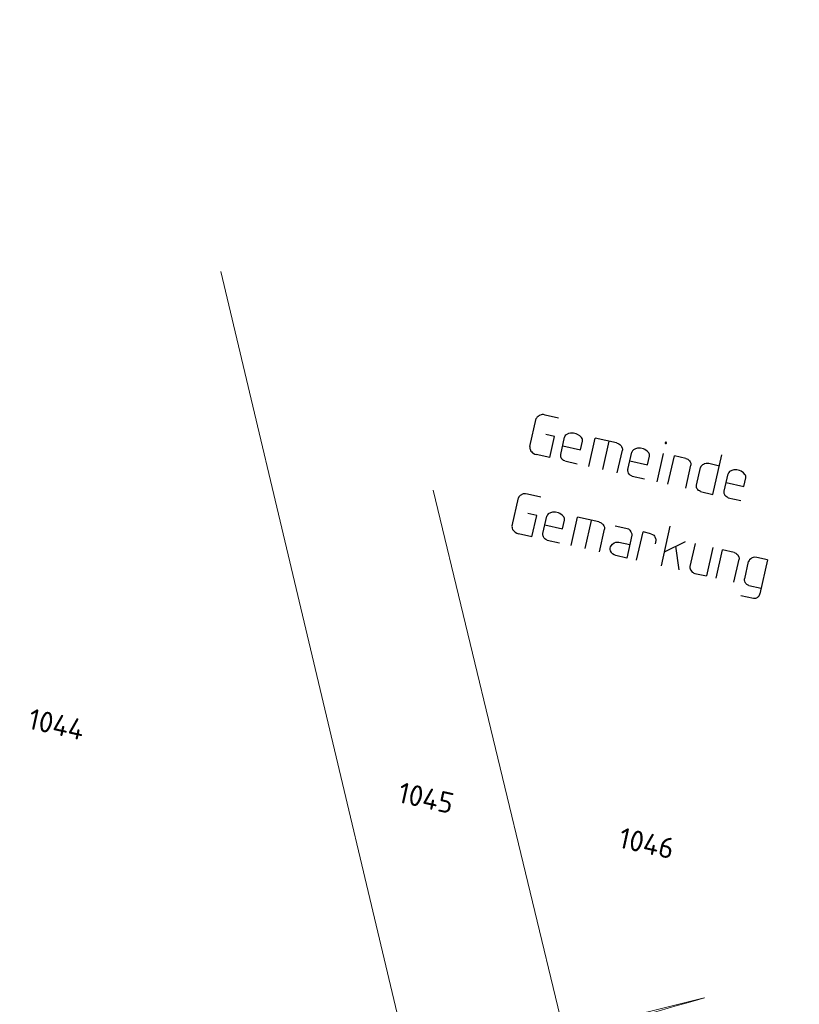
# Model space of a CAD drawing. Header units: metres. Extents: x 3425540 to 3446143, y 5432760 to 5444637.
# Tile 85 of 256: x 3435987 to 3436054, y 5439426 to 5439511. Entities that reach past the tile are written whole.
import ezdxf
from ezdxf.enums import TextEntityAlignment as Align

# ---------------------------------------------------------------- set-up
doc = ezdxf.new("R2010")
doc.units = ezdxf.units.M
for name, color, linetype, lineweight in [('B_Bestand', 9, 'Continuous', 18), ('B_Böschung', 9, 'Continuous', 18), ('B_Flurgrenzen', 9, 'Continuous', 18), ('B_Gleisachse', 9, 'Continuous', 25), ('B_Kilometrierung', 9, 'Continuous', 25), ('Bestand_Neu_Strecke 3443', 9, 'Continuous', 18)]:
    doc.layers.add(name, color=color, linetype=linetype, lineweight=lineweight)
doc.styles.get("Standard").update_dxf_attribs({"font": 'isocpeur.ttf'})

msp = doc.modelspace()

# ---------------------------------------------------------------- linework, layer by layer
at = {"layer": 'B_Bestand'}
for points, knots in [([(3435954.202, 5439482.199), (3435951.292, 5439489.148), (3435948.381, 5439496.096), (3435945.471, 5439503.044), (3435943.335, 5439508.144), (3435941.552, 5439513.38), (3435939.768, 5439518.62), (3435936.574, 5439528.001), (3435933.653, 5439537.446), (3435931.057, 5439547.01), (3435928.604, 5439556.046), (3435926.414, 5439565.128), (3435924.48, 5439574.284), (3435923.152, 5439580.572), (3435921.947, 5439586.873), (3435920.835, 5439593.202), (3435919.99, 5439598.009), (3435919.326, 5439602.835), (3435918.617, 5439607.663), (3435918.49, 5439608.53), (3435918.429, 5439609.407), (3435918.38, 5439610.278), (3435918.332, 5439611.123), (3435918.456, 5439611.96), (3435918.994, 5439612.75), (3435919.391, 5439613.333), (3435919.897, 5439613.634), (3435920.456, 5439613.929), (3435921.208, 5439614.326), (3435921.942, 5439614.729), (3435922.73, 5439615.026), (3435944.85, 5439623.36), (3435966.971, 5439631.694), (3435989.091, 5439640.029)], [0, 0, 0, 0, 0.106942, 0.106942, 0.106942, 0.185434, 0.185434, 0.185434, 0.325958, 0.325958, 0.325958, 0.458719, 0.458719, 0.458719, 0.549886, 0.549886, 0.549886, 0.619116, 0.619116, 0.619116, 0.631541, 0.631541, 0.631541, 0.643594, 0.643594, 0.643594, 0.652482, 0.652482, 0.652482, 0.664429, 0.664429, 0.664429, 1, 1, 1, 1]), ([(3436243.48, 5439185.827), (3436242.869, 5439186.295), (3436242.258, 5439186.763), (3436241.647, 5439187.231), (3436240.395, 5439188.19), (3436238.906, 5439188.796), (3436237.476, 5439189.466), (3436235.168, 5439190.549), (3436232.736, 5439191.351), (3436230.475, 5439192.521), (3436224.97, 5439195.37), (3436219.582, 5439198.445), (3436214.088, 5439201.312), (3436207.498, 5439204.752), (3436200.694, 5439207.8), (3436194.245, 5439211.5), (3436191.09, 5439213.31), (3436187.939, 5439215.127), (3436184.786, 5439216.939), (3436181.112, 5439219.051), (3436177.436, 5439221.159), (3436173.763, 5439223.272), (3436169.942, 5439225.471), (3436166.278, 5439227.933), (3436162.59, 5439230.35), (3436159.323, 5439232.491), (3436156.065, 5439234.642), (3436152.833, 5439236.833), (3436149.199, 5439239.297), (3436145.591, 5439241.798), (3436141.995, 5439244.317), (3436136.531, 5439248.145), (3436131.118, 5439252.04), (3436125.758, 5439256.014), (3436121.065, 5439259.494), (3436116.454, 5439263.078), (3436111.905, 5439266.744), (3436108.909, 5439269.159), (3436105.949, 5439271.614), (3436103, 5439274.085), (3436098.586, 5439277.785), (3436094.213, 5439281.528), (3436089.89, 5439285.336), (3436085.88, 5439288.868), (3436081.967, 5439292.503), (3436078.197, 5439296.289), (3436075.665, 5439298.832), (3436073.17, 5439301.407), (3436070.698, 5439304.007), (3436067.006, 5439307.89), (3436063.374, 5439311.83), (3436059.675, 5439315.705), (3436056.098, 5439319.452), (3436052.374, 5439323.056), (3436048.801, 5439326.806), (3436044.967, 5439330.83), (3436041.229, 5439334.94), (3436037.502, 5439339.063), (3436033.973, 5439342.967), (3436030.513, 5439346.925), (3436027.075, 5439350.91), (3436023.264, 5439355.329), (3436019.551, 5439359.824), (3436016.069, 5439364.512), (3436011.085, 5439371.224), (3436006.39, 5439378.119), (3436001.768, 5439385.076), (3435996.807, 5439392.544), (3435991.931, 5439400.054), (3435987.11, 5439407.613), (3435983.061, 5439413.963), (3435978.851, 5439420.231), (3435975.434, 5439426.942), (3435972.075, 5439433.538), (3435968.857, 5439440.194), (3435965.601, 5439446.836), (3435963.135, 5439451.866), (3435960.398, 5439456.773), (3435958.237, 5439461.941), (3435956.405, 5439466.321), (3435954.574, 5439470.701), (3435952.742, 5439475.081)], [0, 0, 0, 0, 0.0055, 0.0055, 0.0055, 0.016774, 0.016774, 0.016774, 0.034971, 0.034971, 0.034971, 0.079272, 0.079272, 0.079272, 0.13241, 0.13241, 0.13241, 0.158404, 0.158404, 0.158404, 0.188689, 0.188689, 0.188689, 0.220198, 0.220198, 0.220198, 0.248105, 0.248105, 0.248105, 0.279482, 0.279482, 0.279482, 0.327155, 0.327155, 0.327155, 0.368899, 0.368899, 0.368899, 0.396392, 0.396392, 0.396392, 0.437548, 0.437548, 0.437548, 0.475716, 0.475716, 0.475716, 0.501352, 0.501352, 0.501352, 0.539643, 0.539643, 0.539643, 0.576663, 0.576663, 0.576663, 0.616376, 0.616376, 0.616376, 0.653974, 0.653974, 0.653974, 0.695657, 0.695657, 0.695657, 0.755328, 0.755328, 0.755328, 0.819374, 0.819374, 0.819374, 0.873171, 0.873171, 0.873171, 0.926037, 0.926037, 0.926037, 0.96607, 0.96607, 0.96607, 1, 1, 1, 1]), ([(3436241.291, 5439164.688), (3436239.995, 5439165.728), (3436238.698, 5439166.767), (3436237.402, 5439167.806), (3436235.418, 5439169.397), (3436233.322, 5439170.837), (3436231.217, 5439172.274), (3436228.849, 5439173.891), (3436226.43, 5439175.416), (3436223.887, 5439176.742), (3436221.929, 5439177.763), (3436219.948, 5439178.721), (3436217.931, 5439179.607), (3436214.69, 5439181.031), (3436211.451, 5439182.458), (3436208.195, 5439183.846), (3436205.677, 5439184.919), (3436203.157, 5439185.987), (3436200.636, 5439187.054), (3436197.704, 5439188.295), (3436194.743, 5439189.464), (3436191.816, 5439190.72), (3436188.614, 5439192.095), (3436185.523, 5439193.711), (3436182.424, 5439195.304), (3436178.124, 5439197.515), (3436173.808, 5439199.692), (3436169.597, 5439202.064), (3436166.711, 5439203.69), (3436163.829, 5439205.322), (3436160.946, 5439206.953), (3436156.095, 5439209.699), (3436151.242, 5439212.439), (3436146.4, 5439215.202), (3436141.854, 5439217.796), (3436137.499, 5439220.707), (3436133.114, 5439223.566), (3436128.659, 5439226.471), (3436124.222, 5439229.395), (3436119.827, 5439232.388), (3436116.631, 5439234.565), (3436113.467, 5439236.784), (3436110.321, 5439239.033), (3436107.388, 5439241.13), (3436104.48, 5439243.259), (3436101.616, 5439245.45), (3436098.497, 5439247.836), (3436095.421, 5439250.273), (3436092.375, 5439252.75), (3436088.187, 5439256.157), (3436084.031, 5439259.598), (3436079.891, 5439263.062), (3436075.611, 5439266.643), (3436071.364, 5439270.257), (3436067.177, 5439273.947), (3436064.014, 5439276.735), (3436060.948, 5439279.627), (3436057.9, 5439282.54), (3436052.759, 5439287.454), (3436047.654, 5439292.396), (3436042.701, 5439297.499), (3436039.37, 5439300.931), (3436036.081, 5439304.399), (3436032.851, 5439307.924), (3436029.673, 5439311.392), (3436026.516, 5439314.879), (3436023.343, 5439318.351), (3436020.609, 5439321.343), (3436017.8, 5439324.263), (3436015.097, 5439327.287), (3436011.271, 5439331.568), (3436007.895, 5439336.223), (3436004.445, 5439340.808), (3436001.244, 5439345.062), (3435998.067, 5439349.333), (3435994.858, 5439353.58), (3435991.046, 5439358.626), (3435987.214, 5439363.657), (3435983.404, 5439368.704), (3435980.049, 5439373.148), (3435976.746, 5439377.629), (3435973.439, 5439382.109), (3435970.154, 5439386.56), (3435966.986, 5439391.091), (3435963.818, 5439395.629), (3435961.929, 5439398.335), (3435960.092, 5439401.076), (3435958.455, 5439403.945), (3435956.267, 5439407.779), (3435954.248, 5439411.692), (3435952.271, 5439415.632), (3435950.149, 5439419.862), (3435948.154, 5439424.154), (3435945.97, 5439428.35), (3435945.118, 5439429.987), (3435944.267, 5439431.623), (3435943.415, 5439433.259)], [0, 0, 0, 0, 0.012174, 0.012174, 0.012174, 0.030809, 0.030809, 0.030809, 0.051775, 0.051775, 0.051775, 0.067917, 0.067917, 0.067917, 0.093851, 0.093851, 0.093851, 0.113906, 0.113906, 0.113906, 0.137234, 0.137234, 0.137234, 0.162759, 0.162759, 0.162759, 0.198171, 0.198171, 0.198171, 0.22244, 0.22244, 0.22244, 0.263281, 0.263281, 0.263281, 0.301624, 0.301624, 0.301624, 0.340577, 0.340577, 0.340577, 0.368904, 0.368904, 0.368904, 0.395316, 0.395316, 0.395316, 0.424078, 0.424078, 0.424078, 0.463625, 0.463625, 0.463625, 0.504502, 0.504502, 0.504502, 0.535386, 0.535386, 0.535386, 0.58747, 0.58747, 0.58747, 0.622498, 0.622498, 0.622498, 0.656962, 0.656962, 0.656962, 0.686659, 0.686659, 0.686659, 0.728698, 0.728698, 0.728698, 0.767702, 0.767702, 0.767702, 0.814037, 0.814037, 0.814037, 0.854831, 0.854831, 0.854831, 0.895359, 0.895359, 0.895359, 0.919526, 0.919526, 0.919526, 0.951819, 0.951819, 0.951819, 0.986484, 0.986484, 0.986484, 1, 1, 1, 1]), ([(3436252.509, 5439148.589), (3436251.555, 5439150.041), (3436250.6, 5439151.492), (3436249.646, 5439152.943), (3436248.013, 5439155.426), (3436245.343, 5439157.042), (3436243.118, 5439159.015), (3436241.254, 5439160.668), (3436239.395, 5439162.317), (3436237.506, 5439163.942), (3436235.547, 5439165.628), (3436233.52, 5439167.213), (3436231.435, 5439168.753), (3436228.501, 5439170.921), (3436225.44, 5439172.904), (3436222.158, 5439174.482), (3436219.242, 5439175.884), (3436216.299, 5439177.196), (3436213.339, 5439178.492), (3436210.485, 5439179.742), (3436207.628, 5439180.975), (3436204.749, 5439182.159), (3436202.036, 5439183.275), (3436199.067, 5439183.708), (3436196.388, 5439184.909), (3436192.613, 5439186.601), (3436188.903, 5439188.42), (3436185.198, 5439190.258), (3436178.801, 5439193.431), (3436172.408, 5439196.59), (3436166.071, 5439199.882), (3436158.784, 5439203.667), (3436151.668, 5439207.749), (3436144.654, 5439212.027), (3436136.854, 5439216.784), (3436129.166, 5439221.691), (3436121.662, 5439226.892), (3436118.396, 5439229.156), (3436115.157, 5439231.453), (3436111.927, 5439233.767), (3436108.083, 5439236.521), (3436104.23, 5439239.257), (3436100.473, 5439242.131), (3436097.229, 5439244.613), (3436094.099, 5439247.235), (3436090.997, 5439249.889), (3436086.408, 5439253.815), (3436081.828, 5439257.749), (3436077.253, 5439261.69), (3436072.966, 5439265.383), (3436068.681, 5439269.076), (3436064.424, 5439272.804), (3436060.684, 5439276.08), (3436057.115, 5439279.543), (3436053.543, 5439283.002), (3436049.463, 5439286.953), (3436045.417, 5439290.934), (3436041.436, 5439294.984), (3436037.763, 5439298.722), (3436034.12, 5439302.486), (3436030.556, 5439306.327), (3436027.246, 5439309.894), (3436023.977, 5439313.496), (3436020.706, 5439317.098), (3436017.779, 5439320.322), (3436014.861, 5439323.552), (3436012, 5439326.837), (3436009.693, 5439329.487), (3436007.503, 5439332.236), (3436005.386, 5439335.037), (3436001.867, 5439339.692), (3435998.37, 5439344.363), (3435994.849, 5439349.015), (3435990.917, 5439354.21), (3435986.984, 5439359.403), (3435983.052, 5439364.598), (3435979.689, 5439369.042), (3435976.342, 5439373.497), (3435972.994, 5439377.952), (3435968.195, 5439384.337), (3435963.34, 5439390.724), (3435959.365, 5439397.659), (3435955.911, 5439403.686), (3435952.602, 5439409.781), (3435949.286, 5439415.877), (3435946.996, 5439420.088), (3435944.705, 5439424.298), (3435942.415, 5439428.508)], [0, 0, 0, 0, 0.012229, 0.012229, 0.012229, 0.033152, 0.033152, 0.033152, 0.050678, 0.050678, 0.050678, 0.068857, 0.068857, 0.068857, 0.094445, 0.094445, 0.094445, 0.117181, 0.117181, 0.117181, 0.1391, 0.1391, 0.1391, 0.159756, 0.159756, 0.159756, 0.188863, 0.188863, 0.188863, 0.239112, 0.239112, 0.239112, 0.296893, 0.296893, 0.296893, 0.361146, 0.361146, 0.361146, 0.389115, 0.389115, 0.389115, 0.422399, 0.422399, 0.422399, 0.45114, 0.45114, 0.45114, 0.493653, 0.493653, 0.493653, 0.533487, 0.533487, 0.533487, 0.568485, 0.568485, 0.568485, 0.60846, 0.60846, 0.60846, 0.645346, 0.645346, 0.645346, 0.6796, 0.6796, 0.6796, 0.710257, 0.710257, 0.710257, 0.73498, 0.73498, 0.73498, 0.77606, 0.77606, 0.77606, 0.821928, 0.821928, 0.821928, 0.861163, 0.861163, 0.861163, 0.917394, 0.917394, 0.917394, 0.966255, 0.966255, 0.966255, 1, 1, 1, 1]), ([(3435989.828, 5439410.108), (3435995.031, 5439411.72), (3436000.233, 5439413.331), (3436005.436, 5439414.942), (3436010.584, 5439416.537), (3436015.772, 5439418), (3436020.95, 5439419.496), (3436029.311, 5439421.913), (3436037.673, 5439424.329), (3436046.034, 5439426.745)], [0, 0, 0, 0, 0.278742, 0.278742, 0.278742, 0.55457, 0.55457, 0.55457, 1, 1, 1, 1])]:
    msp.add_open_spline(points, degree=3, knots=knots, dxfattribs=at)
at = {"layer": 'B_Böschung'}
for points, knots in [([(3435952.762, 5439475.241), (3435954.644, 5439470.74), (3435956.526, 5439466.238), (3435958.408, 5439461.736), (3435963.392, 5439449.815), (3435969.515, 5439438.412), (3435975.487, 5439426.938), (3435978.63, 5439420.9), (3435981.891, 5439414.946), (3435985.352, 5439409.081), (3435990.916, 5439399.652), (3435996.728, 5439390.401), (3436003.001, 5439381.433), (3436007.301, 5439375.285), (3436011.743, 5439369.26), (3436016.213, 5439363.238), (3436020.651, 5439357.259), (3436024.816, 5439351.056), (3436029.803, 5439345.525), (3436036.539, 5439338.055), (3436043.43, 5439330.745), (3436050.27, 5439323.378), (3436058.139, 5439314.903), (3436065.489, 5439305.914), (3436073.917, 5439297.996), (3436081.747, 5439290.64), (3436089.576, 5439283.284), (3436097.406, 5439275.928)], [0, 0, 0, 0, 0.058907, 0.058907, 0.058907, 0.214902, 0.214902, 0.214902, 0.297001, 0.297001, 0.297001, 0.429002, 0.429002, 0.429002, 0.519492, 0.519492, 0.519492, 0.609337, 0.609337, 0.609337, 0.730694, 0.730694, 0.730694, 0.870299, 0.870299, 0.870299, 1, 1, 1, 1]), ([(3435948.938, 5439457.872), (3435949.957, 5439455.685), (3435950.977, 5439453.498), (3435951.996, 5439451.31), (3435954.472, 5439445.997), (3435957.127, 5439440.77), (3435959.782, 5439435.541), (3435962.463, 5439430.261), (3435965.186, 5439425.001), (3435968.185, 5439419.895), (3435971.289, 5439414.611), (3435974.502, 5439409.394), (3435977.631, 5439404.126), (3435979.472, 5439401.026), (3435981.266, 5439397.899), (3435983.119, 5439394.804), (3435985.315, 5439391.137), (3435987.736, 5439387.615), (3435990.139, 5439384.078), (3435994.042, 5439378.333), (3435997.994, 5439372.635), (3436002.248, 5439367.142), (3436005.141, 5439363.406), (3436008.163, 5439359.784), (3436011.229, 5439356.193), (3436015.392, 5439351.318), (3436019.713, 5439346.582), (3436023.866, 5439341.701), (3436027.864, 5439337.002), (3436031.554, 5439332.047), (3436035.545, 5439327.336), (3436039.851, 5439322.253), (3436044.314, 5439317.314), (3436048.989, 5439312.564), (3436052.74, 5439308.753), (3436056.558, 5439305.023), (3436060.477, 5439301.391), (3436064.388, 5439297.766), (3436068.312, 5439294.159), (3436072.284, 5439290.602), (3436076.753, 5439286.6), (3436081.294, 5439282.683), (3436085.782, 5439278.701), (3436086.649, 5439277.931), (3436087.497, 5439277.143), (3436088.336, 5439276.339), (3436088.762, 5439275.931), (3436089.118, 5439275.457), (3436089.485, 5439274.998), (3436089.706, 5439274.722), (3436089.81, 5439274.364), (3436090.059, 5439274.104), (3436090.283, 5439273.87), (3436090.556, 5439273.711), (3436090.825, 5439273.529), (3436091.219, 5439273.264), (3436091.571, 5439272.827), (3436092.038, 5439272.827), (3436093.059, 5439272.827), (3436094.08, 5439272.827), (3436095.101, 5439272.827)], [0, 0, 0, 0, 0.030285, 0.030285, 0.030285, 0.103855, 0.103855, 0.103855, 0.17815, 0.17815, 0.17815, 0.255047, 0.255047, 0.255047, 0.3003, 0.3003, 0.3003, 0.353926, 0.353926, 0.353926, 0.441022, 0.441022, 0.441022, 0.500263, 0.500263, 0.500263, 0.580699, 0.580699, 0.580699, 0.658148, 0.658148, 0.658148, 0.741705, 0.741705, 0.741705, 0.808744, 0.808744, 0.808744, 0.875652, 0.875652, 0.875652, 0.950932, 0.950932, 0.950932, 0.965485, 0.965485, 0.965485, 0.972872, 0.972872, 0.972872, 0.977317, 0.977317, 0.977317, 0.981324, 0.981324, 0.981324, 0.987186, 0.987186, 0.987186, 1, 1, 1, 1]), ([(3435946.017, 5439444.656), (3435947.258, 5439442.261), (3435948.498, 5439439.866), (3435949.739, 5439437.471), (3435951.301, 5439434.456), (3435952.853, 5439431.436), (3435954.41, 5439428.418), (3435956.882, 5439423.626), (3435959.243, 5439418.779), (3435961.724, 5439413.989), (3435964.44, 5439408.745), (3435967.613, 5439403.753), (3435970.865, 5439398.821), (3435974.351, 5439393.535), (3435977.87, 5439388.283), (3435981.508, 5439383.104), (3435984.15, 5439379.343), (3435986.796, 5439375.588), (3435989.486, 5439371.861), (3435991.017, 5439369.74), (3435992.562, 5439367.63), (3435994.121, 5439365.528), (3435998.2, 5439360.028), (3436002.334, 5439354.572), (3436006.551, 5439349.176), (3436011.453, 5439342.903), (3436016.476, 5439336.732), (3436021.522, 5439330.574), (3436024.245, 5439327.251), (3436026.984, 5439323.944), (3436029.794, 5439320.694), (3436032.401, 5439317.679), (3436035.081, 5439314.73), (3436037.772, 5439311.789), (3436040.953, 5439308.312), (3436044.155, 5439304.858), (3436047.428, 5439301.466), (3436051.898, 5439296.835), (3436056.464, 5439292.305), (3436061.099, 5439287.839), (3436064.859, 5439284.216), (3436068.654, 5439280.634), (3436072.483, 5439277.083), (3436075.642, 5439274.154), (3436078.821, 5439271.248), (3436082.053, 5439268.398), (3436086.61, 5439264.379), (3436091.241, 5439260.451), (3436095.918, 5439256.572), (3436099.549, 5439253.561), (3436103.219, 5439250.601), (3436106.894, 5439247.643), (3436110.946, 5439244.382), (3436114.991, 5439241.116), (3436119.203, 5439238.056), (3436124.541, 5439234.178), (3436130.097, 5439230.637), (3436135.623, 5439227.04), (3436141.572, 5439223.168), (3436147.507, 5439219.289), (3436153.575, 5439215.604), (3436160.857, 5439211.182), (3436168.3, 5439207.054), (3436175.78, 5439202.978), (3436180.547, 5439200.381), (3436185.325, 5439197.815), (3436190.18, 5439195.386), (3436198.919, 5439191.014), (3436207.731, 5439186.811), (3436216.601, 5439182.713), (3436219.62, 5439181.318), (3436222.657, 5439179.971), (3436225.699, 5439178.625), (3436229.364, 5439177.004), (3436233.046, 5439175.448), (3436236.792, 5439174.003), (3436238.49, 5439173.349), (3436240.228, 5439172.807), (3436241.997, 5439172.397), (3436242.982, 5439172.169), (3436243.967, 5439171.941), (3436244.952, 5439171.712)], [0, 0, 0, 0, 0.019513, 0.019513, 0.019513, 0.044078, 0.044078, 0.044078, 0.083087, 0.083087, 0.083087, 0.125792, 0.125792, 0.125792, 0.171564, 0.171564, 0.171564, 0.204808, 0.204808, 0.204808, 0.223733, 0.223733, 0.223733, 0.273264, 0.273264, 0.273264, 0.330844, 0.330844, 0.330844, 0.361916, 0.361916, 0.361916, 0.390748, 0.390748, 0.390748, 0.424833, 0.424833, 0.424833, 0.47138, 0.47138, 0.47138, 0.509147, 0.509147, 0.509147, 0.54031, 0.54031, 0.54031, 0.584255, 0.584255, 0.584255, 0.618374, 0.618374, 0.618374, 0.655997, 0.655997, 0.655997, 0.703678, 0.703678, 0.703678, 0.755005, 0.755005, 0.755005, 0.816602, 0.816602, 0.816602, 0.855857, 0.855857, 0.855857, 0.926519, 0.926519, 0.926519, 0.950571, 0.950571, 0.950571, 0.97955, 0.97955, 0.97955, 0.992685, 0.992685, 0.992685, 1, 1, 1, 1]), ([(3435944.37, 5439437.277), (3435945.442, 5439434.942), (3435946.515, 5439432.607), (3435947.587, 5439430.272), (3435950.35, 5439424.255), (3435953.909, 5439418.637), (3435957.149, 5439412.86), (3435958.861, 5439409.809), (3435960.545, 5439406.745), (3435962.344, 5439403.742), (3435965.021, 5439399.274), (3435967.913, 5439394.946), (3435970.783, 5439390.6), (3435972.251, 5439388.377), (3435973.712, 5439386.151), (3435975.249, 5439383.974), (3435978.017, 5439380.053), (3435980.861, 5439376.19), (3435983.745, 5439372.355), (3435988.087, 5439366.582), (3435992.436, 5439360.815), (3435996.832, 5439355.082), (3436002.71, 5439347.417), (3436008.637, 5439339.792), (3436014.562, 5439332.163), (3436017.056, 5439328.952), (3436019.587, 5439325.773), (3436022.145, 5439322.61), (3436026.658, 5439317.029), (3436031.48, 5439311.718), (3436036.417, 5439306.5), (3436042.47, 5439300.103), (3436048.643, 5439293.843), (3436055.117, 5439287.882), (3436059.202, 5439284.12), (3436063.33, 5439280.415), (3436067.482, 5439276.728), (3436076.581, 5439268.649), (3436085.745, 5439260.662), (3436094.977, 5439252.729), (3436100.452, 5439248.024), (3436105.997, 5439243.372), (3436112.015, 5439239.38), (3436118.682, 5439234.958), (3436125.53, 5439230.839), (3436132.236, 5439226.492), (3436137.731, 5439222.93), (3436143.162, 5439219.27), (3436148.677, 5439215.73), (3436155.575, 5439211.302), (3436162.731, 5439207.314), (3436169.963, 5439203.438), (3436182.057, 5439196.956), (3436194.362, 5439190.993), (3436206.809, 5439185.215), (3436215.41, 5439181.223), (3436224.035, 5439177.34), (3436232.952, 5439174.113), (3436235.259, 5439173.278), (3436237.599, 5439172.573), (3436239.939, 5439171.833), (3436240.634, 5439171.614), (3436241.327, 5439171.41), (3436242.035, 5439171.226), (3436242.469, 5439171.114), (3436242.929, 5439171.129), (3436243.372, 5439171.165), (3436243.66, 5439171.188), (3436243.964, 5439171.217), (3436244.223, 5439171.347), (3436244.466, 5439171.469), (3436244.709, 5439171.591), (3436244.952, 5439171.712)], [0, 0, 0, 0, 0.018715, 0.018715, 0.018715, 0.066943, 0.066943, 0.066943, 0.092421, 0.092421, 0.092421, 0.130339, 0.130339, 0.130339, 0.149739, 0.149739, 0.149739, 0.184685, 0.184685, 0.184685, 0.237298, 0.237298, 0.237298, 0.307648, 0.307648, 0.307648, 0.337259, 0.337259, 0.337259, 0.389512, 0.389512, 0.389512, 0.453578, 0.453578, 0.453578, 0.494007, 0.494007, 0.494007, 0.582612, 0.582612, 0.582612, 0.635161, 0.635161, 0.635161, 0.693378, 0.693378, 0.693378, 0.741085, 0.741085, 0.741085, 0.800762, 0.800762, 0.800762, 0.90056, 0.90056, 0.90056, 0.969517, 0.969517, 0.969517, 0.987361, 0.987361, 0.987361, 0.992658, 0.992658, 0.992658, 0.995908, 0.995908, 0.995908, 0.998021, 0.998021, 0.998021, 1, 1, 1, 1])]:
    msp.add_open_spline(points, degree=3, knots=knots, dxfattribs=at)
at = {"layer": 'B_Flurgrenzen'}
for p, q in [((3436020.658, 5439420.492), (3436004.269, 5439489.453)), ((3436033.924, 5439423.744), (3436022.608, 5439470.586)), ((3436033.925, 5439423.744), (3436046.021, 5439426.737))]:
    msp.add_line(p, q, dxfattribs=at)
at = {"layer": 'B_Gleisachse'}
msp.add_arc((3436444.766, 5439687.842), 550.005, 193.46994, 269.09501, dxfattribs=at)
at = {"layer": 'B_Kilometrierung'}
for p, q in [((3436030.965, 5439474.336), (3436031.509, 5439476.755)), ((3436033.44, 5439476.8), (3436032.284, 5439477.06)), ((3436033.083, 5439475.214), (3436032.33, 5439475.384)), ((3436032.672, 5439473.387), (3436033.083, 5439475.214)), ((3436033.621, 5439473.653), (3436033.96, 5439475.158)), ((3436036.059, 5439472.625), (3436036.609, 5439475.071)), ((3436038.437, 5439474.659), (3436036.609, 5439475.071)), ((3436037.268, 5439472.352), (3436037.819, 5439474.798)), ((3436038.505, 5439472.074), (3436038.946, 5439474.036)), ((3436039.427, 5439472.347), (3436039.766, 5439473.852)), ((3436032.672, 5439473.387), (3436031.516, 5439473.647)), ((3436033.975, 5439473.093), (3436035.051, 5439472.851)), ((3436041.945, 5439471.3), (3436042.495, 5439473.746)), ((3436042.886, 5439471.088), (3436043.436, 5439473.534)), ((3436044.431, 5439473.311), (3436043.436, 5439473.534)), ((3436046.77, 5439470.214), (3436047.538, 5439473.628)), ((3436044.418, 5439470.744), (3436044.866, 5439472.733)), ((3436045.341, 5439471.016), (3436045.679, 5439472.521)), ((3436047.32, 5439472.66), (3436046.406, 5439472.866)), ((3436039.781, 5439471.787), (3436040.856, 5439471.545)), ((3436047.733, 5439470.478), (3436048.072, 5439471.983)), ((3436045.695, 5439470.456), (3436046.77, 5439470.214)), ((3436029.428, 5439467.507), (3436029.972, 5439469.926)), ((3436031.903, 5439469.971), (3436030.747, 5439470.231)), ((3436048.087, 5439469.918), (3436049.162, 5439469.676)), ((3436031.546, 5439468.385), (3436030.793, 5439468.555)), ((3436031.135, 5439466.558), (3436031.546, 5439468.385)), ((3436032.084, 5439466.824), (3436032.423, 5439468.329)), ((3436034.522, 5439465.796), (3436035.072, 5439468.242)), ((3436036.9, 5439467.83), (3436035.072, 5439468.242)), ((3436035.731, 5439465.523), (3436036.282, 5439467.969)), ((3436036.968, 5439465.245), (3436037.409, 5439467.207)), ((3436042.316, 5439464.042), (3436043.085, 5439467.455)), ((3436031.135, 5439466.558), (3436029.979, 5439466.818)), ((3436032.438, 5439466.264), (3436033.514, 5439466.022)), ((3436040.18, 5439464.522), (3436040.73, 5439466.968)), ((3436041.402, 5439466.817), (3436040.73, 5439466.968)), ((3436041.837, 5439466.239), (3436041.77, 5439465.944)), ((3436042.589, 5439465.251), (3436044.399, 5439466.143)), ((3436043.849, 5439463.697), (3436043.573, 5439465.736)), ((3436045.219, 5439465.958), (3436044.777, 5439463.996)), ((3436046.751, 5439465.614), (3436046.201, 5439463.168)), ((3436047.047, 5439462.977), (3436047.598, 5439465.423)), ((3436048.592, 5439465.199), (3436047.598, 5439465.423)), ((3436048.579, 5439462.632), (3436049.027, 5439464.621)), ((3436051.482, 5439464.549), (3436050.568, 5439464.755)), ((3436051.482, 5439464.549), (3436050.822, 5439461.619)), ((3436049.508, 5439462.932), (3436049.841, 5439464.41)), ((3436045.206, 5439463.391), (3436046.201, 5439463.168)), ((3436049.856, 5439462.345), (3436050.931, 5439462.103)), ((3436049.181, 5439461.48), (3436050.257, 5439461.238))]:
    msp.add_line(p, q, dxfattribs=at)
for points in [[(3436032.284, 5439477.06), (3436032.123, 5439477.097), (3436032.009, 5439477.094), (3436031.923, 5439477.085), (3436031.797, 5439477.029), (3436031.764, 5439477.008), (3436031.665, 5439476.946), (3436031.593, 5439476.877), (3436031.554, 5439476.829), (3436031.509, 5439476.755)], [(3436033.791, 5439474.406), (3436035.323, 5439474.061), (3436035.492, 5439474.814)], [(3436035.492, 5439474.814), (3436035.495, 5439474.954), (3436035.46, 5439475.047), (3436035.418, 5439475.113), (3436035.281, 5439475.256), (3436035.084, 5439475.385), (3436034.956, 5439475.443), (3436034.714, 5439475.497), (3436034.574, 5439475.5), (3436034.46, 5439475.498), (3436034.281, 5439475.453), (3436034.089, 5439475.355), (3436034.017, 5439475.287), (3436033.96, 5439475.158)], [(3436042.686, 5439474.72), (3436042.653, 5439474.699), (3436042.641, 5439474.645), (3436042.662, 5439474.612), (3436042.716, 5439474.6), (3436042.749, 5439474.621), (3436042.761, 5439474.675), (3436042.74, 5439474.708), (3436042.686, 5439474.72)], [(3436030.965, 5439474.336), (3436030.947, 5439474.255), (3436030.956, 5439474.168), (3436030.97, 5439474.108), (3436031.006, 5439474.016), (3436031.048, 5439473.95), (3436031.116, 5439473.878), (3436031.185, 5439473.806), (3436031.232, 5439473.767), (3436031.382, 5439473.677), (3436031.516, 5439473.647)], [(3436038.437, 5439474.659), (3436038.646, 5439474.584), (3436038.741, 5439474.506), (3436038.789, 5439474.467), (3436038.83, 5439474.401), (3436038.872, 5439474.335), (3436038.929, 5439474.21), (3436038.943, 5439474.15), (3436038.946, 5439474.036)], [(3436041.298, 5439473.507), (3436041.301, 5439473.648), (3436041.266, 5439473.74), (3436041.224, 5439473.806), (3436041.087, 5439473.95), (3436040.89, 5439474.079), (3436040.762, 5439474.136), (3436040.52, 5439474.191), (3436040.379, 5439474.194), (3436040.266, 5439474.191), (3436040.086, 5439474.147), (3436039.895, 5439474.049), (3436039.823, 5439473.98), (3436039.766, 5439473.852)], [(3436033.975, 5439473.093), (3436033.874, 5439473.144), (3436033.799, 5439473.189), (3436033.731, 5439473.261), (3436033.668, 5439473.36), (3436033.633, 5439473.453), (3436033.618, 5439473.513), (3436033.621, 5439473.653), (3436033.627, 5439473.68)], [(3436039.597, 5439473.099), (3436041.129, 5439472.755), (3436041.298, 5439473.507)], [(3436044.431, 5439473.311), (3436044.586, 5439473.247), (3436044.634, 5439473.208), (3436044.681, 5439473.169), (3436044.75, 5439473.098), (3436044.792, 5439473.032), (3436044.848, 5439472.906), (3436044.863, 5439472.846), (3436044.866, 5439472.733)], [(3436039.781, 5439471.787), (3436039.68, 5439471.838), (3436039.605, 5439471.883), (3436039.537, 5439471.955), (3436039.474, 5439472.054), (3436039.439, 5439472.146), (3436039.424, 5439472.206), (3436039.427, 5439472.347), (3436039.433, 5439472.374)], [(3436046.406, 5439472.866), (3436046.185, 5439472.888), (3436046.066, 5439472.858), (3436046.006, 5439472.843), (3436045.94, 5439472.802), (3436045.874, 5439472.76), (3436045.769, 5439472.67), (3436045.73, 5439472.623), (3436045.679, 5439472.521)], [(3436049.604, 5439471.638), (3436049.607, 5439471.779), (3436049.571, 5439471.871), (3436049.53, 5439471.937), (3436049.393, 5439472.081), (3436049.196, 5439472.21), (3436049.067, 5439472.267), (3436048.825, 5439472.322), (3436048.685, 5439472.325), (3436048.571, 5439472.322), (3436048.392, 5439472.278), (3436048.201, 5439472.18), (3436048.129, 5439472.111), (3436048.072, 5439471.983)], [(3436047.902, 5439471.23), (3436049.434, 5439470.886), (3436049.604, 5439471.638)], [(3436045.695, 5439470.456), (3436045.593, 5439470.507), (3436045.519, 5439470.552), (3436045.45, 5439470.624), (3436045.408, 5439470.69), (3436045.388, 5439470.723), (3436045.352, 5439470.816), (3436045.337, 5439470.876), (3436045.341, 5439471.016), (3436045.347, 5439471.043)], [(3436048.087, 5439469.918), (3436047.985, 5439469.969), (3436047.911, 5439470.014), (3436047.842, 5439470.086), (3436047.801, 5439470.152), (3436047.78, 5439470.185), (3436047.744, 5439470.278), (3436047.729, 5439470.337), (3436047.733, 5439470.478), (3436047.739, 5439470.505)], [(3436030.747, 5439470.231), (3436030.586, 5439470.268), (3436030.472, 5439470.265), (3436030.386, 5439470.256), (3436030.26, 5439470.2), (3436030.227, 5439470.179), (3436030.128, 5439470.117), (3436030.056, 5439470.048), (3436030.017, 5439470), (3436029.972, 5439469.926)], [(3436032.254, 5439467.577), (3436033.786, 5439467.232), (3436033.955, 5439467.985)], [(3436033.955, 5439467.985), (3436033.958, 5439468.125), (3436033.923, 5439468.218), (3436033.881, 5439468.284), (3436033.744, 5439468.427), (3436033.547, 5439468.556), (3436033.419, 5439468.614), (3436033.177, 5439468.668), (3436033.037, 5439468.671), (3436032.923, 5439468.669), (3436032.744, 5439468.624), (3436032.552, 5439468.526), (3436032.48, 5439468.458), (3436032.423, 5439468.329)], [(3436029.428, 5439467.507), (3436029.41, 5439467.426), (3436029.419, 5439467.339), (3436029.433, 5439467.279), (3436029.469, 5439467.187), (3436029.511, 5439467.121), (3436029.579, 5439467.049), (3436029.648, 5439466.977), (3436029.695, 5439466.938), (3436029.845, 5439466.848), (3436029.979, 5439466.818)], [(3436036.9, 5439467.83), (3436037.109, 5439467.755), (3436037.204, 5439467.677), (3436037.252, 5439467.638), (3436037.293, 5439467.572), (3436037.335, 5439467.506), (3436037.392, 5439467.381), (3436037.406, 5439467.321), (3436037.409, 5439467.207)], [(3436038.338, 5439467.507), (3436039.252, 5439467.301), (3436039.461, 5439467.226), (3436039.604, 5439467.109), (3436039.687, 5439466.977), (3436039.744, 5439466.852), (3436039.758, 5439466.792), (3436039.761, 5439466.678), (3436039.319, 5439464.716), (3436038.379, 5439464.928), (3436038.223, 5439464.991), (3436038.101, 5439465.075), (3436038.033, 5439465.147), (3436038.012, 5439465.18), (3436037.935, 5439465.338), (3436037.905, 5439465.458), (3436037.902, 5439465.571), (3436037.926, 5439465.679), (3436037.978, 5439465.78), (3436038.094, 5439465.924), (3436038.232, 5439466.034), (3436038.385, 5439466.084), (3436038.471, 5439466.093), (3436038.639, 5439466.083), (3436039.58, 5439465.872)], [(3436032.438, 5439466.264), (3436032.337, 5439466.315), (3436032.262, 5439466.36), (3436032.194, 5439466.432), (3436032.152, 5439466.498), (3436032.131, 5439466.531), (3436032.096, 5439466.624), (3436032.081, 5439466.684), (3436032.084, 5439466.824), (3436032.09, 5439466.851)], [(3436041.402, 5439466.817), (3436041.557, 5439466.754), (3436041.653, 5439466.676), (3436041.721, 5439466.604), (3436041.763, 5439466.538), (3436041.819, 5439466.413), (3436041.834, 5439466.353), (3436041.837, 5439466.239)], [(3436048.592, 5439465.199), (3436048.747, 5439465.136), (3436048.843, 5439465.058), (3436048.911, 5439464.986), (3436048.953, 5439464.92), (3436049.009, 5439464.795), (3436049.024, 5439464.735), (3436049.027, 5439464.621)], [(3436050.568, 5439464.755), (3436050.347, 5439464.776), (3436050.227, 5439464.747), (3436050.167, 5439464.732), (3436050.101, 5439464.69), (3436050.036, 5439464.649), (3436049.931, 5439464.559), (3436049.892, 5439464.512), (3436049.841, 5439464.41)], [(3436044.777, 5439463.996), (3436044.774, 5439463.856), (3436044.789, 5439463.796), (3436044.824, 5439463.703), (3436044.845, 5439463.67), (3436044.908, 5439463.572), (3436044.976, 5439463.5), (3436045.051, 5439463.455), (3436045.125, 5439463.41), (3436045.206, 5439463.391)], [(3436049.856, 5439462.345), (3436049.755, 5439462.396), (3436049.68, 5439462.441), (3436049.611, 5439462.513), (3436049.57, 5439462.579), (3436049.549, 5439462.612), (3436049.513, 5439462.705), (3436049.499, 5439462.764), (3436049.502, 5439462.905), (3436049.508, 5439462.932)], [(3436050.257, 5439461.238), (3436050.37, 5439461.241), (3436050.457, 5439461.25), (3436050.55, 5439461.285), (3436050.615, 5439461.327), (3436050.648, 5439461.348), (3436050.72, 5439461.416), (3436050.759, 5439461.464), (3436050.816, 5439461.592), (3436050.822, 5439461.619)]]:
    msp.add_lwpolyline(points, dxfattribs=at)
at = {"layer": 'Bestand_Neu_Strecke 3443', "linetype": 'Continuous', "lineweight": 15}
msp.add_arc((3436444.766, 5439687.842), 547.105, 193.46994, 248.02281, dxfattribs=at)

# ---------------------------------------------------------------- texts
at = {"layer": 'B_Flurgrenzen'}
for s, p in [('1044', (3435990.076, 5439450.359)), ('1045', (3436021.995, 5439444.005)), ('1046', (3436041.047, 5439440.095))]:
    msp.add_text(s, height=1.8, rotation=347.53495, dxfattribs=at).set_placement(p, align=Align.MIDDLE)

doc.saveas('drawing.dxf')
